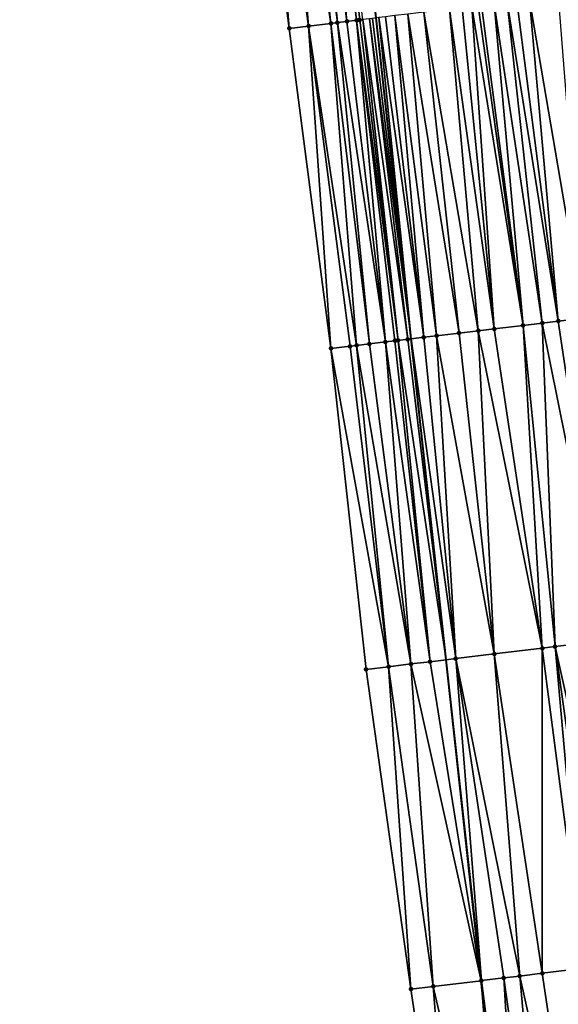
# Model space of a CAD drawing. Header units: feet. Extents: x 2004186 to 2014793, y 836912 to 864902.
# Tile 97 of 256: x 2010517 to 2010550, y 839908 to 839969. Entities that reach past the tile are written whole.
import ezdxf

# ---------------------------------------------------------------- set-up
doc = ezdxf.new("R2010")
doc.units = ezdxf.units.FT
doc.header["$LTSCALE"] = 100
doc.header["$MEASUREMENT"] = 0
for name, color, linetype, lineweight in [('EP_Travel Lane', 5, 'Continuous', 40), ('Road Shots', 4, 'Continuous', 200), ('Road X-Section', 30, 'Continuous', 13)]:
    doc.layers.add(name, color=color, linetype=linetype, lineweight=lineweight)
doc.layers.add('I-77 SB_MM21-27-Surface-Border', color=7, linetype='Continuous')
doc.layers.add('I-77 SB_MM21-27-Surface-TIN', color=7, linetype='Continuous')

msp = doc.modelspace()

# ---------------------------------------------------------------- linework, layer by layer
at = {"layer": 'EP_Travel Lane'}
msp.add_polyline3d([(2010549.728045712, 839869.8624023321, 327.0348438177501), (2010547.439062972, 839889.7294794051, 327.2185413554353), (2010545.27102308, 839909.6118310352, 327.404447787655), (2010543.103093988, 839929.4931808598, 327.6158940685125), (2010540.935180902, 839949.3743838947, 327.8259522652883), (2010538.767178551, 839969.2564055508, 328.0556513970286), (2010536.629471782, 839989.1411929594, 328.2958978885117), (2010534.490545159, 840009.3309190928, 328.5941957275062), (2010532.347829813, 840029.5564368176, 328.884010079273), (2010530.240976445, 840049.4434461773, 329.1838524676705), (2010528.134055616, 840069.3310923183, 329.4844360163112), (2010526.151214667, 840089.229434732, 329.8120563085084), (2010524.294272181, 840109.14051665, 330.1269044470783), (2010522.437416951, 840129.0508923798, 330.4650879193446), (2010520.580631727, 840148.960517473, 330.8006276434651), (2010518.723710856, 840168.8715970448, 331.1408981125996)], dxfattribs=at)
at = {"layer": 'I-77 SB_MM21-27-Surface-Border', "color": 3, "linetype": 'ByBlock', "lineweight": -2}
msp.add_polyline3d([(2010547.075953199, 839869.544443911, 327.0304127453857), (2010543.900779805, 839889.3052305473, 327.217266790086), (2010540.924109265, 839909.0904509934, 327.4208217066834), (2010538.146130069, 839928.8985332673, 327.6410632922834), (2010535.963899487, 839948.7779149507, 327.8571621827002), (2010533.384409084, 839968.6105482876, 328.093763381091), (2010530.805044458, 839988.4421326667, 328.3487672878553), (2010528.305524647, 840008.6670569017, 328.6255018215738), (2010526.267820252, 840028.9893494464, 328.9318565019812), (2010524.611944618, 840048.9183740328, 329.223733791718), (2010522.956005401, 840068.848081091, 329.5206439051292), (2010521.698435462, 840088.8138845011, 329.8522648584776), (2010520.241636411, 840108.7621170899, 330.1777840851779), (2010519.18314615, 840128.7470952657, 330.5028201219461), (2010517.527342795, 840148.6753440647, 330.8388022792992), (2010516.667938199, 840168.6794327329, 331.1779523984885)], dxfattribs=at)
at = {"layer": 'I-77 SB_MM21-27-Surface-TIN', "color": 128, "linetype": 'ByBlock', "lineweight": -2}
for points in [[(2010531.797925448, 839988.5612433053, 328.3442266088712), (2010530.805044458, 839988.4421326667, 328.3487672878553), (2010533.384409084, 839968.6105482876, 328.093763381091)], [(2010532.989391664, 839988.7041007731, 328.3447625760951), (2010531.797925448, 839988.5612433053, 328.3442266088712), (2010534.575871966, 839968.7534335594, 328.0918667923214)], [(2010531.797925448, 839988.5612433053, 328.3442266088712), (2010533.384409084, 839968.6105482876, 328.093763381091), (2010534.575871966, 839968.7534335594, 328.0918667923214)], [(2010533.783694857, 839988.7994026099, 328.3400708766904), (2010532.989391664, 839988.7041007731, 328.3447625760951), (2010535.965911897, 839968.9201338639, 328.0895801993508)], [(2010532.989391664, 839988.7041007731, 328.3447625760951), (2010534.575871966, 839968.7534335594, 328.0918667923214), (2010535.965911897, 839968.9201338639, 328.0895801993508)], [(2010534.379413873, 839988.8709488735, 328.330997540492), (2010533.783694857, 839988.7994026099, 328.3400708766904), (2010536.36306228, 839968.9677949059, 328.0860104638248)], [(2010533.783694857, 839988.7994026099, 328.3400708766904), (2010535.965911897, 839968.9201338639, 328.0895801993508), (2010536.36306228, 839968.9677949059, 328.0860104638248)], [(2010535.173726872, 839988.9661689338, 328.3328054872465), (2010534.379413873, 839988.8709488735, 328.330997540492), (2010536.95878536, 839969.0393072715, 328.078782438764)], [(2010534.379413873, 839988.8709488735, 328.330997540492), (2010536.36306228, 839968.9677949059, 328.0860104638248), (2010536.95878536, 839969.0393072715, 328.078782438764)], [(2010535.372307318, 839988.9899556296, 328.3347135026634), (2010535.173726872, 839988.9661689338, 328.3328054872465), (2010537.554522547, 839969.1107019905, 328.0821494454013)], [(2010535.173726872, 839988.9661689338, 328.3328054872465), (2010536.95878536, 839969.0393072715, 328.078782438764), (2010537.554522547, 839969.1107019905, 328.0821494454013)], [(2010535.372307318, 839988.9899556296, 328.3347135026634), (2010537.753099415, 839969.1345185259, 328.0816241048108), (2010537.951670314, 839969.1583848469, 328.0766151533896)], [(2010535.372307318, 839988.9899556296, 328.3347135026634), (2010537.554522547, 839969.1107019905, 328.0821494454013), (2010537.753099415, 839969.1345185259, 328.0816241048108)], [(2010547.483223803, 839970.302714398, 327.9491055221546), (2010546.887498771, 839970.2312183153, 327.9548671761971), (2010550.062699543, 839950.470203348, 327.7135133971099)], [(2010548.277518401, 839970.3980879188, 327.9373337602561), (2010547.483223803, 839970.302714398, 327.9491055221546), (2010550.062699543, 839950.470203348, 327.7135133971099)], [(2010550.064692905, 839970.6125811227, 327.9196025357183), (2010548.277518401, 839970.3980879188, 327.9373337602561), (2010551.651294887, 839950.6608991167, 327.6960489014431)], [(2010548.277518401, 839970.3980879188, 327.9373337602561), (2010550.062699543, 839950.470203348, 327.7135133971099), (2010551.651294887, 839950.6608991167, 327.6960489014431)], [(2010543.313166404, 839969.802093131, 328.0028275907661), (2010541.724583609, 839969.611292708, 328.031178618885), (2010545.098348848, 839949.8741977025, 327.7748522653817)], [(2010544.10745913, 839969.8974822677, 327.9896494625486), (2010543.313166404, 839969.802093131, 328.0028275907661), (2010546.091221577, 839949.993377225, 327.7643801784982)], [(2010543.313166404, 839969.802093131, 328.0028275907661), (2010545.098348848, 839949.8741977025, 327.7748522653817), (2010546.091221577, 839949.993377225, 327.7643801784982)], [(2010544.703173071, 839969.9690708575, 327.9755567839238), (2010544.10745913, 839969.8974822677, 327.9896494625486), (2010546.091221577, 839949.993377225, 327.7643801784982)], [(2010545.100311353, 839970.016832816, 327.9628986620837), (2010544.703173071, 839969.9690708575, 327.9755567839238), (2010547.878378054, 839950.208020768, 327.7355239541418)], [(2010544.703173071, 839969.9690708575, 327.9755567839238), (2010546.091221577, 839949.993377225, 327.7643801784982), (2010547.878378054, 839950.208020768, 327.7355239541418)], [(2010545.298882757, 839970.040694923, 327.9582691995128), (2010545.100311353, 839970.016832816, 327.9628986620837), (2010547.878378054, 839950.208020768, 327.7355239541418)], [(2010546.093190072, 839970.1359623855, 327.9560488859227), (2010545.298882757, 839970.040694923, 327.9582691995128), (2010547.878378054, 839950.208020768, 327.7355239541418)], [(2010546.887498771, 839970.2312183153, 327.9548671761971), (2010546.093190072, 839970.1359623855, 327.9560488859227), (2010549.069827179, 839950.3510207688, 327.7242395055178)], [(2010546.093190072, 839970.1359623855, 327.9560488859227), (2010547.878378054, 839950.208020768, 327.7355239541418), (2010549.069827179, 839950.3510207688, 327.7242395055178)], [(2010546.887498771, 839970.2312183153, 327.9548671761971), (2010549.069827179, 839950.3510207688, 327.7242395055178), (2010550.062699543, 839950.470203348, 327.7135133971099)], [(2010536.95878536, 839969.0393072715, 328.078782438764), (2010536.36306228, 839968.9677949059, 328.0860104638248), (2010539.339698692, 839949.182859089, 327.8436837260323)], [(2010537.554522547, 839969.1107019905, 328.0821494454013), (2010536.95878536, 839969.0393072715, 328.078782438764), (2010539.339698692, 839949.182859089, 327.8436837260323)], [(2010537.753099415, 839969.1345185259, 328.0816241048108), (2010537.554522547, 839969.1107019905, 328.0821494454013), (2010540.134006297, 839949.2781241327, 327.8418362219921)], [(2010537.554522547, 839969.1107019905, 328.0821494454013), (2010539.935432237, 839949.2542841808, 327.8442669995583), (2010540.134006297, 839949.2781241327, 327.8418362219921)], [(2010537.554522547, 839969.1107019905, 328.0821494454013), (2010539.339698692, 839949.182859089, 327.8436837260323), (2010539.935432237, 839949.2542841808, 327.8442669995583)], [(2010537.951670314, 839969.1583848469, 328.0766151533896), (2010537.753099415, 839969.1345185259, 328.0816241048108), (2010540.134006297, 839949.2781241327, 327.8418362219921)], [(2010538.348799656, 839969.2062213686, 328.0572419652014), (2010537.951670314, 839969.1583848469, 328.0766151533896), (2010540.729720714, 839949.3497087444, 327.8291620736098)], [(2010537.951670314, 839969.1583848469, 328.0766151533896), (2010540.134006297, 839949.2781241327, 327.8418362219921), (2010540.729720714, 839949.3497087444, 327.8291620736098)], [(2010538.547373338, 839969.2300644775, 328.054323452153), (2010538.348799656, 839969.2062213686, 328.0572419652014), (2010540.935180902, 839949.3743838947, 327.8259522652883)], [(2010538.348799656, 839969.2062213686, 328.0572419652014), (2010540.729720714, 839949.3497087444, 327.8291620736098), (2010540.935180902, 839949.3743838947, 327.8259522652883)], [(2010538.547373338, 839969.2300644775, 328.054323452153), (2010540.935180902, 839949.3743838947, 327.8259522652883), (2010538.767178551, 839969.2564055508, 328.0556513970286)], [(2010538.944531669, 839969.2776592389, 328.0567228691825), (2010538.767178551, 839969.2564055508, 328.0556513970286), (2010540.935180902, 839949.3743838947, 327.8259522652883)], [(2010539.341680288, 839969.3253349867, 328.0518287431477), (2010538.944531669, 839969.2776592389, 328.0567228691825), (2010541.722586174, 839949.4689488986, 327.8136510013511)], [(2010538.944531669, 839969.2776592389, 328.0567228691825), (2010540.935180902, 839949.3743838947, 327.8259522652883), (2010541.722586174, 839949.4689488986, 327.8136510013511)], [(2010539.937417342, 839969.3967308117, 328.0550961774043), (2010539.341680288, 839969.3253349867, 328.0518287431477), (2010541.722586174, 839949.4689488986, 327.8136510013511)], [(2010540.731714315, 839969.4920845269, 328.0451080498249), (2010539.937417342, 839969.3967308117, 328.0550961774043), (2010542.516890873, 839949.5642381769, 327.8097894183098)], [(2010539.937417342, 839969.3967308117, 328.0550961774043), (2010541.722586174, 839949.4689488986, 327.8136510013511), (2010542.516890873, 839949.5642381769, 327.8097894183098)], [(2010541.724583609, 839969.611292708, 328.031178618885), (2010540.731714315, 839969.4920845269, 328.0451080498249), (2010543.906910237, 839949.7311100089, 327.7934247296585)], [(2010540.731714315, 839969.4920845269, 328.0451080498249), (2010542.516890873, 839949.5642381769, 327.8097894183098), (2010543.906910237, 839949.7311100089, 327.7934247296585)], [(2010541.724583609, 839969.611292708, 328.031178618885), (2010543.906910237, 839949.7311100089, 327.7934247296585), (2010545.098348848, 839949.8741977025, 327.7748522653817)], [(2010534.575871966, 839968.7534335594, 328.0918667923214), (2010533.384409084, 839968.6105482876, 328.093763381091), (2010535.963899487, 839948.7779149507, 327.8571621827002)], [(2010535.965911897, 839968.9201338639, 328.0895801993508), (2010534.575871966, 839968.7534335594, 328.0918667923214), (2010537.552508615, 839948.9684957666, 327.8492512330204)], [(2010534.575871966, 839968.7534335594, 328.0918667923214), (2010537.155357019, 839948.9208448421, 327.8517043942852), (2010537.552508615, 839948.9684957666, 327.8492512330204)], [(2010534.575871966, 839968.7534335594, 328.0918667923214), (2010535.963899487, 839948.7779149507, 327.8571621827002), (2010537.155357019, 839948.9208448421, 327.8517043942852)], [(2010536.36306228, 839968.9677949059, 328.0860104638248), (2010535.965911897, 839968.9201338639, 328.0895801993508), (2010538.346819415, 839949.063734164, 327.8496182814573)], [(2010535.965911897, 839968.9201338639, 328.0895801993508), (2010537.552508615, 839948.9684957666, 327.8492512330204), (2010538.346819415, 839949.063734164, 327.8496182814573)], [(2010536.36306228, 839968.9677949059, 328.0860104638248), (2010538.346819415, 839949.063734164, 327.8496182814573), (2010539.339698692, 839949.182859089, 327.8436837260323)], [(2010547.878378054, 839950.208020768, 327.7355239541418), (2010546.091221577, 839949.993377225, 327.7643801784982), (2010549.067759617, 839930.2092618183, 327.535751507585)], [(2010549.069827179, 839950.3510207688, 327.7242395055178), (2010547.878378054, 839950.208020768, 327.7355239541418), (2010549.86205216, 839930.3046524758, 327.5220922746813)], [(2010547.878378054, 839950.208020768, 327.7355239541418), (2010549.067759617, 839930.2092618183, 327.535751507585), (2010549.86205216, 839930.3046524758, 327.5220922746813)], [(2010550.062699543, 839950.470203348, 327.7135133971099), (2010549.069827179, 839950.3510207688, 327.7242395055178), (2010553.039248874, 839930.6859937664, 327.4879047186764)], [(2010549.069827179, 839950.3510207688, 327.7242395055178), (2010549.86205216, 839930.3046524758, 327.5220922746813), (2010553.039248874, 839930.6859937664, 327.4879047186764)], [(2010551.651294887, 839950.6608991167, 327.6960489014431), (2010550.062699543, 839950.470203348, 327.7135133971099), (2010553.039248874, 839930.6859937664, 327.4879047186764)], [(2010542.516890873, 839949.5642381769, 327.8097894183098), (2010541.722586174, 839949.4689488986, 327.8136510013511), (2010543.706260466, 839929.5655790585, 327.6090874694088)], [(2010543.906910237, 839949.7311100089, 327.7934247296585), (2010542.516890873, 839949.5642381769, 327.8097894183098), (2010546.089154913, 839929.8516107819, 327.5810672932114)], [(2010542.516890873, 839949.5642381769, 327.8097894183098), (2010543.706260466, 839929.5655790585, 327.6090874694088), (2010546.089154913, 839929.8516107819, 327.5810672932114)], [(2010545.098348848, 839949.8741977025, 327.7748522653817), (2010543.906910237, 839949.7311100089, 327.7934247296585), (2010546.089154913, 839929.8516107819, 327.5810672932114)], [(2010546.091221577, 839949.993377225, 327.7643801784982), (2010545.098348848, 839949.8741977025, 327.7748522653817), (2010549.067759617, 839930.2092618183, 327.535751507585)], [(2010545.098348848, 839949.8741977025, 327.7748522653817), (2010546.089154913, 839929.8516107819, 327.5810672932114), (2010549.067759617, 839930.2092618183, 327.535751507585)], [(2010537.155357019, 839948.9208448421, 327.8517043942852), (2010535.963899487, 839948.7779149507, 327.8571621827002), (2010539.536172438, 839929.0652132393, 327.6405968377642)], [(2010537.552508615, 839948.9684957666, 327.8492512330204), (2010537.155357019, 839948.9208448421, 327.8517043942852), (2010539.536172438, 839929.0652132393, 327.6405968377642)], [(2010538.346819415, 839949.063734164, 327.8496182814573), (2010537.552508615, 839948.9684957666, 327.8492512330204), (2010540.92620451, 839929.2319790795, 327.6321970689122)], [(2010537.552508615, 839948.9684957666, 327.8492512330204), (2010539.536172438, 839929.0652132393, 327.6405968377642), (2010540.92620451, 839929.2319790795, 327.6321970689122)], [(2010539.339698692, 839949.182859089, 327.8436837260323), (2010538.346819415, 839949.063734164, 327.8496182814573), (2010540.92620451, 839929.2319790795, 327.6321970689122)], [(2010539.935432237, 839949.2542841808, 327.8442669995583), (2010539.339698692, 839949.182859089, 327.8436837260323), (2010542.11766319, 839929.3748993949, 327.6270144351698)], [(2010539.339698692, 839949.182859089, 327.8436837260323), (2010540.92620451, 839929.2319790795, 327.6321970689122), (2010542.11766319, 839929.3748993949, 327.6270144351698)], [(2010540.134006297, 839949.2781241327, 327.8418362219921), (2010539.935432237, 839949.2542841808, 327.8442669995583), (2010542.11766319, 839929.3748993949, 327.6270144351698)], [(2010540.729720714, 839949.3497087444, 327.8291620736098), (2010540.134006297, 839949.2781241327, 327.8418362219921), (2010543.103093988, 839929.4931808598, 327.6158940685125)], [(2010540.134006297, 839949.2781241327, 327.8418362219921), (2010542.11766319, 839929.3748993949, 327.6270144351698), (2010543.103093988, 839929.4931808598, 327.6158940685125)], [(2010540.729720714, 839949.3497087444, 327.8291620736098), (2010543.103093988, 839929.4931808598, 327.6158940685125), (2010540.935180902, 839949.3743838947, 327.8259522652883)], [(2010541.722586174, 839949.4689488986, 327.8136510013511), (2010540.935180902, 839949.3743838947, 327.8259522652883), (2010543.706260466, 839929.5655790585, 327.6090874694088)], [(2010543.706260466, 839929.5655790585, 327.6090874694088), (2010540.935180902, 839949.3743838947, 327.8259522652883), (2010543.103093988, 839929.4931808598, 327.6158940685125)], [(2010535.963899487, 839948.7779149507, 327.8571621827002), (2010538.146130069, 839928.8985332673, 327.6410632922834), (2010539.536172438, 839929.0652132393, 327.6405968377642)], [(2010553.039248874, 839930.6859937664, 327.4879047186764), (2010549.86205216, 839930.3046524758, 327.5220922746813), (2010554.22866794, 839910.6869220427, 327.2992535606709)], [(2010549.067759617, 839930.2092618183, 327.535751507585), (2010546.089154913, 839929.8516107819, 327.5810672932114), (2010549.065733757, 839910.0671550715, 327.3718067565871)], [(2010549.067759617, 839930.2092618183, 327.535751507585), (2010549.065733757, 839910.0671550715, 327.3718067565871), (2010551.647196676, 839910.377073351, 327.3318646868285)], [(2010549.86205216, 839930.3046524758, 327.5220922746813), (2010549.067759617, 839930.2092618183, 327.535751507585), (2010551.647196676, 839910.377073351, 327.3318646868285)], [(2010549.86205216, 839930.3046524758, 327.5220922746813), (2010552.640064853, 839910.4962908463, 327.3145895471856), (2010554.22866794, 839910.6869220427, 327.2992535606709)], [(2010549.86205216, 839930.3046524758, 327.5220922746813), (2010551.647196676, 839910.377073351, 327.3318646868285), (2010552.640064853, 839910.4962908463, 327.3145895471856)], [(2010542.11766319, 839929.3748993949, 327.6270144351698), (2010545.27102308, 839909.6118310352, 327.404447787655), (2010543.103093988, 839929.4931808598, 327.6158940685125)], [(2010543.706260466, 839929.5655790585, 327.6090874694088), (2010543.103093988, 839929.4931808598, 327.6158940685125), (2010545.292796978, 839909.6144430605, 327.4043234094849)], [(2010545.292796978, 839909.6144430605, 327.4043234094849), (2010543.103093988, 839929.4931808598, 327.6158940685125), (2010545.27102308, 839909.6118310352, 327.404447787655)], [(2010546.089154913, 839929.8516107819, 327.5810672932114), (2010543.706260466, 839929.5655790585, 327.6090874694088), (2010547.675713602, 839909.9002898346, 327.3918563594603)], [(2010543.706260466, 839929.5655790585, 327.6090874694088), (2010546.682835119, 839909.7811582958, 327.4000761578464), (2010547.675713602, 839909.9002898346, 327.3918563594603)], [(2010543.706260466, 839929.5655790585, 327.6090874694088), (2010545.292796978, 839909.6144430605, 327.4043234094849), (2010546.682835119, 839909.7811582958, 327.4000761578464)], [(2010546.089154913, 839929.8516107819, 327.5810672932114), (2010547.675713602, 839909.9002898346, 327.3918563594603), (2010549.065733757, 839910.0671550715, 327.3718067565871)], [(2010539.536172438, 839929.0652132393, 327.6405968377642), (2010538.146130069, 839928.8985332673, 327.6410632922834), (2010540.924109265, 839909.0904509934, 327.4208217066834)], [(2010540.92620451, 839929.2319790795, 327.6321970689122), (2010539.536172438, 839929.0652132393, 327.6405968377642), (2010542.314152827, 839909.2571210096, 327.4213381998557)], [(2010539.536172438, 839929.0652132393, 327.6405968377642), (2010540.924109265, 839909.0904509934, 327.4208217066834), (2010542.314152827, 839909.2571210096, 327.4213381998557)], [(2010542.11766319, 839929.3748993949, 327.6270144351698), (2010540.92620451, 839929.2319790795, 327.6321970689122), (2010545.27102308, 839909.6118310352, 327.404447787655)], [(2010540.92620451, 839929.2319790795, 327.6321970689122), (2010542.314152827, 839909.2571210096, 327.4213381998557), (2010545.27102308, 839909.6118310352, 327.404447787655)], [(2010547.675713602, 839909.9002898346, 327.3918563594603), (2010546.682835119, 839909.7811582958, 327.4000761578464), (2010549.460925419, 839889.972149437, 327.1964163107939)], [(2010549.065733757, 839910.0671550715, 327.3718067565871), (2010547.675713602, 839909.9002898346, 327.3918563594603), (2010552.042382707, 839890.2821146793, 327.1558902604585)], [(2010547.675713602, 839909.9002898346, 327.3918563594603), (2010549.460925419, 839889.972149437, 327.1964163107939), (2010552.042382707, 839890.2821146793, 327.1558902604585)], [(2010551.647196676, 839910.377073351, 327.3318646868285), (2010549.065733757, 839910.0671550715, 327.3718067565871), (2010552.042382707, 839890.2821146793, 327.1558902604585)], [(2010542.314152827, 839909.2571210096, 327.4213381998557), (2010540.924109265, 839909.0904509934, 327.4208217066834), (2010543.900779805, 839889.3052305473, 327.217266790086)], [(2010542.314152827, 839909.2571210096, 327.4213381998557), (2010546.879448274, 839889.6623497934, 327.2211930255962), (2010545.27102308, 839909.6118310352, 327.404447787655)], [(2010542.314152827, 839909.2571210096, 327.4213381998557), (2010543.900779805, 839889.3052305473, 327.217266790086), (2010546.879448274, 839889.6623497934, 327.2211930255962)], [(2010545.292796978, 839909.6144430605, 327.4043234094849), (2010545.27102308, 839909.6118310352, 327.404447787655), (2010547.872330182, 839889.7814527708, 327.2164883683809)], [(2010546.879448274, 839889.6623497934, 327.2211930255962), (2010547.439062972, 839889.7294794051, 327.2185413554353), (2010545.27102308, 839909.6118310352, 327.404447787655)], [(2010547.872330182, 839889.7814527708, 327.2164883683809), (2010545.27102308, 839909.6118310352, 327.404447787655), (2010547.439062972, 839889.7294794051, 327.2185413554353)], [(2010546.682835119, 839909.7811582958, 327.4000761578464), (2010545.292796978, 839909.6144430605, 327.4043234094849), (2010547.872330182, 839889.7814527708, 327.2164883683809)], [(2010546.682835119, 839909.7811582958, 327.4000761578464), (2010547.872330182, 839889.7814527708, 327.2164883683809), (2010549.460925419, 839889.972149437, 327.1964163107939)]]:
    msp.add_3dface(points, dxfattribs=at)
at = {"layer": 'Road Shots', "lineweight": 100}
for p in [(2010536.95878536, 839969.0393072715, 328.078782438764), (2010537.554522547, 839969.1107019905, 328.0821494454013), (2010537.753099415, 839969.1345185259, 328.0816241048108), (2010533.384409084, 839968.6105482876, 328.093763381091), (2010534.575871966, 839968.7534335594, 328.0918667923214), (2010535.965911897, 839968.9201338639, 328.0895801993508), (2010536.36306228, 839968.9677949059, 328.0860104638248), (2010547.878378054, 839950.208020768, 327.7355239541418), (2010549.069827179, 839950.3510207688, 327.7242395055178), (2010550.062699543, 839950.470203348, 327.7135133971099), (2010542.516890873, 839949.5642381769, 327.8097894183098), (2010543.906910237, 839949.7311100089, 327.7934247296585), (2010545.098348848, 839949.8741977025, 327.7748522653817), (2010546.091221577, 839949.993377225, 327.7643801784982), (2010537.155357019, 839948.9208448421, 327.8517043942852), (2010537.552508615, 839948.9684957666, 327.8492512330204), (2010538.346819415, 839949.063734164, 327.8496182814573), (2010539.339698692, 839949.182859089, 327.8436837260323), (2010539.935432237, 839949.2542841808, 327.8442669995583), (2010540.134006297, 839949.2781241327, 327.8418362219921), (2010540.729720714, 839949.3497087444, 327.8291620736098), (2010541.722586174, 839949.4689488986, 327.8136510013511), (2010535.963899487, 839948.7779149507, 327.8571621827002), (2010549.067759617, 839930.2092618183, 327.535751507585), (2010549.86205216, 839930.3046524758, 327.5220922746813), (2010543.706260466, 839929.5655790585, 327.6090874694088), (2010546.089154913, 839929.8516107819, 327.5810672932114), (2010538.146130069, 839928.8985332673, 327.6410632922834), (2010539.536172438, 839929.0652132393, 327.6405968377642), (2010540.92620451, 839929.2319790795, 327.6321970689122), (2010542.11766319, 839929.3748993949, 327.6270144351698), (2010547.675713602, 839909.9002898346, 327.3918563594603), (2010549.065733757, 839910.0671550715, 327.3718067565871), (2010542.314152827, 839909.2571210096, 327.4213381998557), (2010545.292796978, 839909.6144430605, 327.4043234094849), (2010546.682835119, 839909.7811582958, 327.4000761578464), (2010540.924109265, 839909.0904509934, 327.4208217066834)]:
    msp.add_point(p, dxfattribs=at)
at = {"layer": 'Road X-Section', "extrusion": (-0.1190460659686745, 0.9928257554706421, 0.01118273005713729), "elevation": 594600.0494106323, "flags": 128}
msp.add_lwpolyline([(-2096235.359729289, -6321.553359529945), (-2096236.559729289, -6321.555256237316), (-2096237.95972929, -6321.557542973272), (-2096238.359729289, -6321.561112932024), (-2096238.959729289, -6321.568341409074), (-2096239.559729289, -6321.564974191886), (-2096239.759729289, -6321.565499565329), (-2096239.959729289, -6321.570508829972), (-2096240.35972929, -6321.589883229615), (-2096240.559729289, -6321.592801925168), (-2096240.959729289, -6321.590402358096), (-2096241.359729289, -6321.595296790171), (-2096241.959729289, -6321.592029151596), (-2096242.759729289, -6321.602017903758), (-2096243.759729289, -6321.615948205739), (-2096245.359729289, -6321.644301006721), (-2096246.159729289, -6321.657479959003), (-2096246.759729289, -6321.671573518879), (-2096247.159729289, -6321.684232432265), (-2096247.359729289, -6321.688862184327), (-2096248.159729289, -6321.691082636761), (-2096248.959729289, -6321.692264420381), (-2096249.559729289, -6321.698026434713), (-2096250.359729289, -6321.709798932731), (-2096252.15972929, -6321.727531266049), (-2096252.559729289, -6321.725574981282), (-2096252.759729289, -6321.726384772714), (-2096253.359729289, -6321.737073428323), (-2096254.35972929, -6321.744488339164), (-2096255.559729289, -6321.762265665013), (-2096256.159729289, -6321.773321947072), (-2096256.559729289, -6321.779460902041), (-2096258.159729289, -6321.805150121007), (-2096258.759729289, -6321.811269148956), (-2096259.559729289, -6321.824037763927), (-2096259.959729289, -6321.833589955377), (-2096260.359729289, -6321.839726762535), (-2096260.759729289, -6321.847936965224), (-2096263.359729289, -6321.880807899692), (-2096264.159729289, -6321.889631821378), (-2096264.559729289, -6321.896426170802), (-2096264.75972929, -6321.903168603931), (-2096265.359729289, -6321.913442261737), (-2096265.559729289, -6321.919848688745), (-2096267.35972929, -6321.954462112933), (-2096268.759729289, -6321.975438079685), (-2096271.35972929, -6322.008108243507), (-2096272.15972929, -6322.023071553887), (-2096272.959729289, -6322.04042376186), (-2096273.95972929, -6322.056104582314), (-2096275.15972929, -6322.071428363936), (-2096275.959729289, -6322.084235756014), (-2096276.559729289, -6322.101710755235), (-2096276.759729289, -6322.112237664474), (-2096276.959729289, -6322.115719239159), (-2096277.359729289, -6322.109512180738), (-2096277.759729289, -6322.118955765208), (-2096278.159729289, -6322.146094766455), (-2096278.359729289, -6322.15281792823), (-2096278.559729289, -6322.156359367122), (-2096278.75972929, -6322.161962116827), (-2096279.559729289, -6322.193402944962), (-2096280.959729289, -6322.257788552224), (-2096282.559729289, -6322.321666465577), (-2096284.359729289, -6322.400670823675)], dxfattribs=at)
at = {"layer": 'Road X-Section', "extrusion": (-0.1190447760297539, 0.9928149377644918, 0.01211778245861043), "elevation": 594573.8630505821, "flags": 128}
msp.add_lwpolyline([(-2096235.563964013, -6877.564537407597), (-2096236.763964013, -6877.569995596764), (-2096237.163964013, -6877.572448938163), (-2096237.963964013, -6877.572081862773), (-2096238.963964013, -6877.578016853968), (-2096239.563964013, -6877.577433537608), (-2096239.763964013, -6877.579864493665), (-2096240.363964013, -6877.592539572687), (-2096241.363964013, -6877.608051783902), (-2096242.163964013, -6877.611913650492), (-2096243.563964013, -6877.628279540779), (-2096244.763964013, -6877.6468533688), (-2096245.763964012, -6877.657326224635), (-2096247.563964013, -6877.686184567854), (-2096248.763964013, -6877.697469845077), (-2096249.763964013, -6877.70819674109), (-2096251.363964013, -6877.725662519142), (-2096252.363964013, -6877.735352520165), (-2096253.163964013, -6877.746583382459), (-2096254.363964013, -6877.753136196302), (-2096255.163964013, -6877.762588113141), (-2096255.763964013, -6877.774803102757), (-2096257.163964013, -6877.792478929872), (-2096257.963964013, -6877.805878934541), (-2096259.163964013, -6877.82173113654), (-2096260.763964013, -6877.850904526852), (-2096263.363964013, -6877.886935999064), (-2096263.763964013, -6877.89108884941), (-2096264.363964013, -6877.902801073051), (-2096264.763964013, -6877.912638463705), (-2096265.563964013, -6877.927345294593), (-2096266.163964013, -6877.93845627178), (-2096267.363964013, -6877.958400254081), (-2096267.763964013, -6877.966521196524), (-2096268.963964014, -6877.982594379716), (-2096271.163964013, -6878.013136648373), (-2096272.763964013, -6878.046054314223), (-2096273.763964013, -6878.062135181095), (-2096274.963964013, -6878.079867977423), (-2096275.563964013, -6878.090843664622), (-2096276.163964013, -6878.108627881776), (-2096276.563964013, -6878.124498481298), (-2096276.763964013, -6878.123184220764), (-2096276.963964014, -6878.115280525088), (-2096277.163964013, -6878.110753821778), (-2096277.563964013, -6878.121528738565), (-2096277.763964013, -6878.13040817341), (-2096278.163964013, -6878.15371758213), (-2096278.363964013, -6878.163322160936), (-2096279.163964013, -6878.188782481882), (-2096280.563964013, -6878.247979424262), (-2096281.163964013, -6878.274518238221), (-2096281.963964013, -6878.305589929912), (-2096283.363964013, -6878.363204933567), (-2096284.163964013, -6878.398471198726)], dxfattribs=at)
at = {"layer": 'Road X-Section', "extrusion": (-0.1190464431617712, 0.9928288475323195, 0.0109006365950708), "elevation": 594561.796698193, "flags": 128}
msp.add_lwpolyline([(-2096235.363528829, -6153.826637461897), (-2096236.763528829, -6153.827103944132), (-2096238.163528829, -6153.835504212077), (-2096239.363528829, -6153.840687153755), (-2096240.963528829, -6153.858615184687), (-2096243.363528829, -6153.886637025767), (-2096246.363528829, -6153.931955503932), (-2096247.163528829, -6153.945615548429), (-2096250.363528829, -6153.979805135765), (-2096251.563528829, -6153.986000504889), (-2096253.163528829, -6154.002532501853), (-2096253.963528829, -6154.005779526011), (-2096254.963528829, -6154.019628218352), (-2096256.563528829, -6154.048458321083), (-2096258.763528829, -6154.08219933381), (-2096260.363528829, -6154.115750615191), (-2096261.563528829, -6154.132541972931), (-2096262.963528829, -6154.150508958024), (-2096263.563528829, -6154.157947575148), (-2096265.163528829, -6154.187440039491), (-2096266.563528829, -6154.218891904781), (-2096267.363528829, -6154.234291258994), (-2096270.763528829, -6154.277924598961), (-2096271.763528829, -6154.295535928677), (-2096273.563528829, -6154.329683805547), (-2096275.363528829, -6154.355066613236), (-2096275.763528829, -6154.367394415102), (-2096276.163528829, -6154.385167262), (-2096276.363528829, -6154.392058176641), (-2096276.563528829, -6154.395915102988), (-2096276.763528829, -6154.395803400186), (-2096277.163528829, -6154.389815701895), (-2096277.363528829, -6154.388416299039), (-2096277.563528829, -6154.391765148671), (-2096278.563528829, -6154.434535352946), (-2096279.363528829, -6154.464583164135), (-2096280.163528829, -6154.501536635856), (-2096281.163528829, -6154.540477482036), (-2096281.963528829, -6154.570761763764), (-2096282.563528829, -6154.596890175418), (-2096283.163528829, -6154.619118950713), (-2096283.763528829, -6154.644117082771)], dxfattribs=at)
at = {"layer": 'Road X-Section', "extrusion": (-0.119048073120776, 0.9928424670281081, 0.009559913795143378), "elevation": 594549.5206118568, "flags": 128}
msp.add_lwpolyline([(-2096235.761695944, -5356.666125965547), (-2096237.161695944, -5356.665609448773), (-2096240.161695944, -5356.682625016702), (-2096241.561695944, -5356.686872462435), (-2096242.561695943, -5356.695092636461), (-2096243.961695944, -5356.715143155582), (-2096246.561695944, -5356.755087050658), (-2096247.561695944, -5356.77236297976), (-2096249.161695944, -5356.787699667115), (-2096251.361695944, -5356.806675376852), (-2096251.761695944, -5356.814402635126), (-2096252.361695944, -5356.829389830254), (-2096252.761695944, -5356.833229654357), (-2096253.761695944, -5356.835572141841), (-2096254.361695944, -5356.841239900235), (-2096255.961695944, -5356.866695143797), (-2096257.361695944, -5356.886473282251), (-2096258.761695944, -5356.908650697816), (-2096260.361695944, -5356.941039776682), (-2096262.561695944, -5356.974268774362), (-2096263.561695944, -5356.985323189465), (-2096265.961695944, -5357.03362837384), (-2096269.361695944, -5357.084323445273), (-2096271.361695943, -5357.112738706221), (-2096273.761695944, -5357.160266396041), (-2096274.761695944, -5357.176103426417), (-2096275.361695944, -5357.190448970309), (-2096276.161695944, -5357.21845609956), (-2096276.361695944, -5357.222700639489), (-2096276.961695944, -5357.22862145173), (-2096277.361695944, -5357.239402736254), (-2096278.961695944, -5357.298303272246), (-2096280.161695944, -5357.350473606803), (-2096282.561695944, -5357.44446766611), (-2096283.761695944, -5357.498040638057)], dxfattribs=at)

doc.saveas('drawing.dxf')
